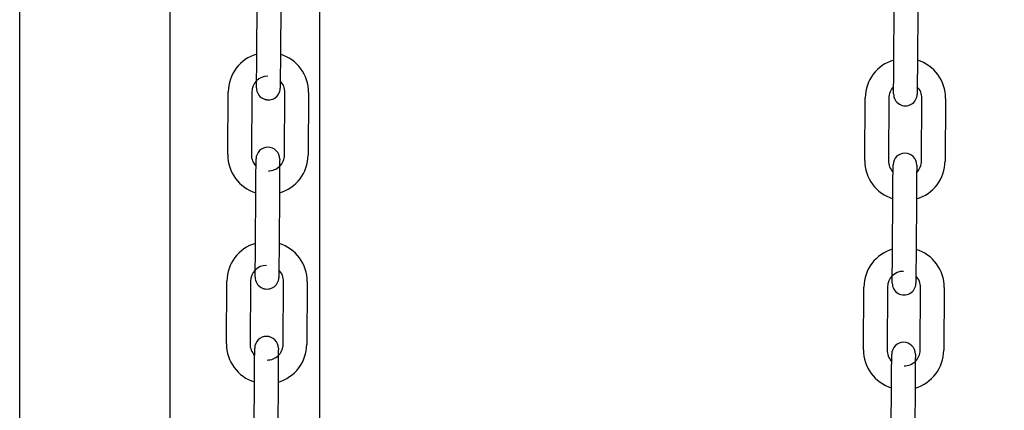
# Model space of a CAD drawing. Header units: inches. Extents: x 170 to 312, y 215 to 248.
# Tile 129 of 256: x 185.347 to 185.675, y 243.268 to 243.398. Entities that reach past the tile are written whole.
import ezdxf

# ---------------------------------------------------------------- set-up
doc = ezdxf.new("R2010")
doc.units = ezdxf.units.IN
doc.header["$LTSCALE"] = 0.25
doc.header["$MEASUREMENT"] = 0
doc.layers.add('ANNOTATIONS', color=1, linetype='Continuous')
doc.layers.add('MOTOR RH', color=7, linetype='Continuous')
doc.styles.add('ARIAL', font='arial.ttf', dxfattribs={"height": 0.09375})
doc.dimstyles.new('STANDARD$0', dxfattribs={"dimtxt": 0.09375, "dimasz": 0.09375, "dimexe": 0.03125, "dimexo": 0.046875, "dimgap": 0.09, "dimtad": 0, "dimtih": 1, "dimtoh": 1, "dimdec": 4, "dimzin": 0, "dimdsep": 46, "dimtxsty": 'ARIAL', "dimcen": 0.09, "dimadec": 0, "dimazin": 0, "dimtfac": 1, "dimtdec": 4, "dimtofl": 0, "dimtmove": 0, "dimatfit": 1, "dimfxl": 1, "dimtolj": 1, "dimtzin": 0, "dimarcsym": 0})

# ---------------------------------------------------------------- blocks, each defined once
blk = doc.blocks.new('*D24')
at = {"layer": 'ANNOTATIONS', "color": 0, "lineweight": -2, "transparency": 16777216}
for p, q in [((185.2897054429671, 244.1250466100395), (187.1356679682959, 244.1250466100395)), ((187.1044179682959, 244.0312966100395), (187.1044179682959, 242.3316655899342)), ((187.1044179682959, 240.1971744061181), (187.1044179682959, 241.8968054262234)), ((186.3738929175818, 240.1034244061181), (187.1356679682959, 240.1034244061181))]:
    blk.add_line(p, q, dxfattribs=at)
at = {"layer": 'ANNOTATIONS', "color": 0, "transparency": 16777216}
for points in [[(187.0887929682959, 244.0312966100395), (187.1200429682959, 244.0312966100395), (187.1044179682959, 244.1250466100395)], [(187.0887929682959, 240.1971744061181), (187.1200429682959, 240.1971744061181), (187.1044179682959, 240.1034244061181)]]:
    blk.add_solid(points, dxfattribs=at)
at = {"layer": 'defpoints', "color": 0, "transparency": 16777216}
for p in [(185.2428304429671, 244.1250466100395), (186.3270179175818, 240.1034244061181), (187.1044179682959, 240.1034244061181)]:
    blk.add_point(p, dxfattribs=at)
at = {"layer": 'ANNOTATIONS', "color": 0, "transparency": 16777216, "insert": (187.104417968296, 242.1142355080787), "char_height": 0.09375, "attachment_point": 5, "style": 'ARIAL'}
blk.add_mtext('\\A1;OPENING\\PHEIGHT', dxfattribs=at)
blk = doc.blocks.new('*D25')
at = {"layer": 'ANNOTATIONS', "color": 0, "lineweight": -2, "transparency": 16777216}
for p, q in [((185.2897054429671, 244.961030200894), (187.7906566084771, 244.961030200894)), ((187.7594066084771, 244.867280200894), (187.7594066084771, 242.7496573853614)), ((187.7594066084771, 240.1971744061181), (187.7594066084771, 242.3147972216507)), ((187.2942370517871, 240.1034244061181), (187.7906566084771, 240.1034244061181))]:
    blk.add_line(p, q, dxfattribs=at)
at = {"layer": 'ANNOTATIONS', "color": 0, "transparency": 16777216}
for points in [[(187.7437816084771, 244.867280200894), (187.7750316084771, 244.867280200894), (187.7594066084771, 244.961030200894)], [(187.7437816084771, 240.1971744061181), (187.7750316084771, 240.1971744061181), (187.7594066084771, 240.1034244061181)]]:
    blk.add_solid(points, dxfattribs=at)
at = {"layer": 'defpoints', "color": 0, "transparency": 16777216}
for p in [(185.2428304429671, 244.961030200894), (187.2473620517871, 240.1034244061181), (187.7594066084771, 240.1034244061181)]:
    blk.add_point(p, dxfattribs=at)
at = {"layer": 'ANNOTATIONS', "color": 0, "transparency": 16777216, "insert": (187.7594066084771, 242.5322273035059), "char_height": 0.09375, "attachment_point": 5, "style": 'ARIAL'}
blk.add_mtext('\\A1;TOTAL\\PHEIGHT', dxfattribs=at)

msp = doc.modelspace()

# ---------------------------------------------------------------- linework, layer by layer
at = {"layer": 'MOTOR RH'}
for p, q in [((185.3468484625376, 240.1060974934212), (185.3468484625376, 244.9133880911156)), ((185.3968800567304, 244.6366176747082), (185.3968800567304, 240.1034244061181)), ((185.4469116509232, 240.1060974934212), (185.4469116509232, 244.2959772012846)), ((185.4258738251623, 243.3842593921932), (185.4260218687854, 243.4051252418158)), ((185.4338956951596, 243.4050693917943), (185.4337476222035, 243.3842035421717)), ((185.6382233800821, 243.3822915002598), (185.6383713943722, 243.4031573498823)), ((185.6462452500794, 243.4031014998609), (185.6460971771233, 243.3822356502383)), ((185.4162017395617, 243.3528313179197), (185.4163498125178, 243.3736966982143)), ((185.424223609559, 243.3736408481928), (185.4240755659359, 243.3527754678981)), ((185.43509890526, 243.3526970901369), (185.4352469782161, 243.3735629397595)), ((185.4431207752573, 243.373507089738), (185.4429727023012, 243.3526412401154)), ((185.6285512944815, 243.3508634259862), (185.6286993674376, 243.3717292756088)), ((185.6365731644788, 243.3716734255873), (185.6364250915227, 243.3508075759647)), ((185.6474484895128, 243.3507291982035), (185.6475965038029, 243.3715950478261)), ((185.6554703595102, 243.3715391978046), (185.655322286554, 243.350673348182)), ((185.4254277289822, 243.3212610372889), (185.4255758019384, 243.3421268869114)), ((185.4334496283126, 243.34207103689), (185.4333015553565, 243.3212051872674)), ((185.6377772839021, 243.3192931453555), (185.6379253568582, 243.3401589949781)), ((185.6457991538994, 243.3401031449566), (185.6456511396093, 243.319237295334)), ((185.4157556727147, 243.2898329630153), (185.4159037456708, 243.31069834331)), ((185.423777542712, 243.3106424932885), (185.4236294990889, 243.2897771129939)), ((185.434652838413, 243.2896987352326), (185.4348008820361, 243.3105645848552)), ((185.4426747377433, 243.3105082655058), (185.4425266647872, 243.2896428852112)), ((185.6377116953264, 243.3100483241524), (185.6377118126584, 243.3100652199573)), ((185.6281052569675, 243.2878650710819), (185.6282532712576, 243.3087304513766)), ((185.6361271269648, 243.3086746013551), (185.6359790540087, 243.2878092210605)), ((185.6470023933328, 243.2877308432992), (185.6471504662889, 243.3085966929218)), ((185.6550242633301, 243.3085408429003), (185.654876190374, 243.2876749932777)), ((185.4249816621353, 243.2582626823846), (185.4251297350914, 243.2791280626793)), ((185.4330035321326, 243.2790722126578), (185.4328554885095, 243.2582068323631)), ((185.6373312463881, 243.2562947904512), (185.6374792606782, 243.2771606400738)), ((185.6453531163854, 243.2771047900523), (185.6452050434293, 243.2562389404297))]:
    msp.add_line(p, q, dxfattribs=at)
at = {"layer": 'MOTOR RH', "flags": 128}
for points in [[(185.4258081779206, 243.3750075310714), (185.4258094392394, 243.3751854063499), (185.4258131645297, 243.3757119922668), (185.4258192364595, 243.3765671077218), (185.425827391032, 243.3777174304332), (185.4258373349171, 243.3791193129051), (185.425848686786, 243.3807187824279), (185.4258610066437, 243.3824543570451), (185.4258738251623, 243.3842593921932)], [(185.4337476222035, 243.3842035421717), (185.4337348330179, 243.3823985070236), (185.4337225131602, 243.3806629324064), (185.4337111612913, 243.3790634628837), (185.4337012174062, 243.3776615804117), (185.4336930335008, 243.3765112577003)], [(185.6381687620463, 243.3745992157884), (185.6381769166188, 243.3757495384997), (185.6381868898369, 243.3771518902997), (185.6381982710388, 243.3787513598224), (185.6382105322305, 243.3804869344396), (185.6382233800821, 243.3822915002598)], [(185.6460971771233, 243.3822356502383), (185.6460843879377, 243.3804310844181), (185.64607206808, 243.3786955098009), (185.6460606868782, 243.3770960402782), (185.646050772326, 243.3756936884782), (185.6460426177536, 243.3745433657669)], [(185.4336989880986, 243.3773499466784), (185.4336930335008, 243.3765112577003), (185.4336869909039, 243.3756561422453), (185.4336832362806, 243.3751295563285), (185.4336819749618, 243.37495168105)], [(185.6381577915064, 243.3730466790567), (185.6381589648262, 243.3732175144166), (185.6381627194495, 243.3737441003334), (185.6381687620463, 243.3745992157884), (185.6381747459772, 243.3754383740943)], [(185.6460485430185, 243.3753825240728), (185.6460426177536, 243.3745433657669), (185.6460365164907, 243.3736882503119), (185.6460328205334, 243.3731616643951), (185.6460315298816, 243.3729842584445)], [(185.6381577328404, 243.3730401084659), (185.6381589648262, 243.3732175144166)], [(185.4277059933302, 243.3716119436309), (185.4282126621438, 243.3713533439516), (185.4297171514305, 243.371043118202)], [(185.4255758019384, 243.3421268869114), (185.425588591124, 243.3439314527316), (185.4256009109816, 243.3456670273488), (185.4256122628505, 243.3472664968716), (185.4256222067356, 243.3486688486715), (185.4256303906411, 243.3498191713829)], [(185.4256244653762, 243.3489870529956), (185.4256303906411, 243.3498191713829), (185.4256364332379, 243.3506742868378), (185.4256401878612, 243.3512008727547), (185.425641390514, 243.3513707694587)], [(185.4256401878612, 243.3512008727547), (185.42564144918, 243.3513782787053)], [(185.4335152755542, 243.3513224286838), (185.4335140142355, 243.3511445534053), (185.4335102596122, 243.3506184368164), (185.4335041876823, 243.3497633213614), (185.4334960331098, 243.34861299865), (185.4334860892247, 243.3472106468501), (185.4334747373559, 243.3456111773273), (185.4334624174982, 243.3438756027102), (185.4334496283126, 243.34207103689)], [(185.637974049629, 243.3470191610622), (185.6379799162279, 243.3478512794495), (185.6379860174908, 243.3487063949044), (185.6379897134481, 243.3492329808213), (185.6379909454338, 243.3494028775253)], [(185.6379897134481, 243.3492329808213), (185.6379910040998, 243.3494103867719)], [(185.645864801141, 243.3493545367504), (185.6458635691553, 243.3491771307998), (185.645859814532, 243.348650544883), (185.6458537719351, 243.347795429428), (185.6458478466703, 243.3469651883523)], [(185.6379253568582, 243.3401589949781), (185.6379381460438, 243.3419640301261), (185.6379504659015, 243.3436991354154), (185.6379618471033, 243.3452990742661), (185.6379717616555, 243.3467009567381), (185.6379799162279, 243.3478512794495)], [(185.6458537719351, 243.347795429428), (185.6458456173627, 243.3466451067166), (185.6458356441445, 243.3452432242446), (185.6458242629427, 243.3436432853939), (185.645812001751, 243.3419077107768), (185.6457991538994, 243.3401031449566)], [(185.4253620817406, 243.3120091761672), (185.4253633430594, 243.3121870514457), (185.4253670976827, 243.3127136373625), (185.4253731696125, 243.3135687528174), (185.425381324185, 243.3147190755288), (185.4253912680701, 243.3161209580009), (185.425402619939, 243.3177204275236), (185.4254149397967, 243.3194560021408), (185.4254277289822, 243.3212610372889)], [(185.4333015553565, 243.3212051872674), (185.4332887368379, 243.3194001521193), (185.4332764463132, 243.3176645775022), (185.4332650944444, 243.3160651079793), (185.4332551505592, 243.3146632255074), (185.4332469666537, 243.3135124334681)], [(185.6377116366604, 243.3100417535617), (185.6377129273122, 243.3102191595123), (185.6377166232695, 243.3107457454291), (185.6377227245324, 243.3116008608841), (185.6377308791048, 243.3127511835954), (185.6377407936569, 243.3141530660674), (185.6377521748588, 243.3157530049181), (185.6377644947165, 243.3174881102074), (185.6377772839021, 243.3192931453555)], [(185.6456511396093, 243.319237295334), (185.6456382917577, 243.3174322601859), (185.6456259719, 243.3156966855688), (185.6456146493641, 243.314097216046), (185.645604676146, 243.312695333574), (185.6455965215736, 243.3115450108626)], [(185.4332529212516, 243.314351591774), (185.4332469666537, 243.3135124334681), (185.4332408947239, 243.312657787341), (185.4332371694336, 243.3121312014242), (185.4332359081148, 243.3119533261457)], [(185.6455867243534, 243.3101633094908), (185.6455854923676, 243.3099854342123)], [(185.6456025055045, 243.3123836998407), (185.6455965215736, 243.3115450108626), (185.6455904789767, 243.3106898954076), (185.6455867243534, 243.3101633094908), (185.6455857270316, 243.3100196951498)], [(185.4272599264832, 243.3086135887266), (185.4277665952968, 243.3083549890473), (185.4292710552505, 243.3080442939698)], [(185.4251297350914, 243.2791280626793), (185.425142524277, 243.2809330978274), (185.4251548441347, 243.2826686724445), (185.4251661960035, 243.2842681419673), (185.4251761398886, 243.2856700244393), (185.4251842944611, 243.2868208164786)], [(185.4251783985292, 243.2859886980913), (185.4251842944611, 243.2868208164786), (185.425190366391, 243.2876759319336), (185.4251941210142, 243.2882020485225), (185.425195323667, 243.2883719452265)], [(185.4251941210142, 243.2882020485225), (185.425195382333, 243.288379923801)], [(185.4330691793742, 243.2883240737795), (185.4330679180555, 243.288146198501), (185.4330641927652, 243.2876200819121), (185.4330581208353, 243.2867649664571), (185.4330499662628, 243.2856141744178), (185.4330400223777, 243.2842122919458), (185.4330286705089, 243.282612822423), (185.4330163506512, 243.2808772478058), (185.4330035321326, 243.2790722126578)], [(185.6374792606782, 243.2771606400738), (185.6374921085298, 243.2789652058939), (185.6375044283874, 243.2807007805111), (185.6375157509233, 243.2823002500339), (185.6375257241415, 243.2837026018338), (185.6375338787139, 243.2848529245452)], [(185.637527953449, 243.2840208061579), (185.6375338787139, 243.2848529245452), (185.6375399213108, 243.2857080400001), (185.6375436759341, 243.286234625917), (185.6375449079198, 243.2864120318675)], [(185.645418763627, 243.2863561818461), (185.6454174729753, 243.2861787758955), (185.645413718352, 243.2856521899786), (185.6454076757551, 243.2847970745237), (185.6453995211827, 243.2836467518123), (185.6453895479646, 243.2822444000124), (185.6453782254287, 243.2806449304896), (185.645365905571, 243.2789093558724), (185.6453531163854, 243.2771047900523)]]:
    msp.add_lwpolyline(points, dxfattribs=at)
at = {"layer": 'MOTOR RH'}
for centre, radius, start, end in [((185.4295384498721, 243.3736032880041), 0.01318897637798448, 106.0675622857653, 179.5934504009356), ((185.4299321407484, 243.3736004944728), 0.01318897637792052, 359.5934504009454, 73.11933850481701), ((185.6418880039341, 243.3716354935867), 0.01318897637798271, 106.0675622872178, 179.5934504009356), ((185.6422816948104, 243.3716327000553), 0.01318897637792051, 359.5934504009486, 73.11933850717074), ((185.4295384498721, 243.3736032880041), 0.005314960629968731, 89.59345040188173, 179.5934504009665), ((185.4299321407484, 243.3736004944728), 0.005314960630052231, 359.5934504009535, 44.86745157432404), ((185.6418880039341, 243.3716354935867), 0.005314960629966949, 134.3179919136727, 179.5934504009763), ((185.6422816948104, 243.3716327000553), 0.005314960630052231, 359.5934504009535, 44.86813674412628), ((185.4297450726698, 243.3749798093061), 0.003937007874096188, 179.5934504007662, 359.5934688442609), ((185.6420946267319, 243.3730120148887), 0.003937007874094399, 179.5934504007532, 359.5934688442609), ((185.4293903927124, 243.3527376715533), 0.01318897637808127, 179.5934504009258, 253.123635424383), ((185.4293903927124, 243.3527376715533), 0.005314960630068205, 179.5934504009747, 224.8829269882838), ((185.4295783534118, 243.3513504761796), 0.003937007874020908, 359.5934504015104, 179.5934313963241), ((185.4297840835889, 243.352734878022), 0.005314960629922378, 269.5934503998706, 359.5934504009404), ((185.4297840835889, 243.352734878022), 0.01318897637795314, 286.0718592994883, 359.5934504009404), ((185.6419279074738, 243.3493826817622), 0.003937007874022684, 359.5934504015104, 179.5934313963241), ((185.6417399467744, 243.3507698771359), 0.0131889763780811, 179.5934504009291, 253.1236354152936), ((185.6417399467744, 243.3507698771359), 0.005314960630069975, 179.5934504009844, 224.8829269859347), ((185.642133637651, 243.3507670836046), 0.01318897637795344, 286.0718592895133, 359.5934504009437), ((185.642133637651, 243.3507670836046), 0.005314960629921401, 314.332756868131, 359.5934504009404), ((185.4290923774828, 243.3106048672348), 0.01318897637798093, 106.0675622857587, 179.5934504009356), ((185.4294860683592, 243.3106020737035), 0.0131889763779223, 359.5934504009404, 73.11933850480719), ((185.6414419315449, 243.3086370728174), 0.0131889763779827, 106.0675622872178, 179.5934504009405), ((185.6418356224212, 243.3086342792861), 0.01318897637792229, 359.5934504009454, 73.11933850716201), ((185.4290923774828, 243.3106048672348), 0.005314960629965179, 89.59345040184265, 179.5934504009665), ((185.4294860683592, 243.3106020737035), 0.00531496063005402, 359.5934504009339, 44.86795147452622), ((185.6414419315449, 243.3086370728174), 0.005314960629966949, 89.59345040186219, 179.5934504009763), ((185.4292990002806, 243.3119813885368), 0.003937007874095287, 179.5934504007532, 359.5934688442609), ((185.6416485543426, 243.3100135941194), 0.003937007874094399, 179.5934504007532, 359.5934688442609), ((185.6418356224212, 243.3086342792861), 0.00531496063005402, 359.5934504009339, 44.86808780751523), ((185.4291322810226, 243.2883520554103), 0.003937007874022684, 359.5934504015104, 179.5934313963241), ((185.6414818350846, 243.2863842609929), 0.003937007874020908, 359.5934504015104, 179.5934313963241), ((185.4289443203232, 243.2897392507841), 0.01318897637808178, 179.5934504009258, 253.1236354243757), ((185.4289443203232, 243.2897392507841), 0.005314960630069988, 179.5934504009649, 224.8836022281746), ((185.4293380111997, 243.2897364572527), 0.005314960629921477, 269.5934503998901, 359.5934504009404), ((185.4293380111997, 243.2897364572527), 0.01318897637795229, 286.0718592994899, 359.5934504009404), ((185.6412938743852, 243.2877714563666), 0.01318897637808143, 179.5934504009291, 253.1236354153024), ((185.6412938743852, 243.2877714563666), 0.005314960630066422, 179.5934504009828, 224.8829269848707), ((185.6416875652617, 243.2877686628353), 0.005314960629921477, 269.5934503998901, 359.5934504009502), ((185.6416875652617, 243.2877686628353), 0.01318897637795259, 286.0718592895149, 359.5934504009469)]:
    msp.add_arc(centre, radius, start, end, dxfattribs=at)

# ---------------------------------------------------------------- dimensions: what is measured, and where the dimension line sits
at = {"layer": 'ANNOTATIONS'}
for base, p1, p2, text, picture, middle in [((187.7594066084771, 240.1034244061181), (185.2428304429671, 244.9610302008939), (187.247362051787, 240.1034244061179), 'TOTAL\\PHEIGHT', '*D25', (187.7594066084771, 242.5322273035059)), ((187.1044179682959, 240.1034244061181), (185.2428304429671, 244.1250466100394), (186.3270179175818, 240.103424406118), 'OPENING\\PHEIGHT', '*D24', (187.104417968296, 242.1142355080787))]:
    dim = msp.add_linear_dim(base=base, p1=p1, p2=p2, angle=90, text=text, dimstyle='STANDARD$0', dxfattribs=at)
    dim.commit()
    dim.dimension.update_dxf_attribs({"geometry": picture, "text_midpoint": middle})

doc.saveas('drawing.dxf')
